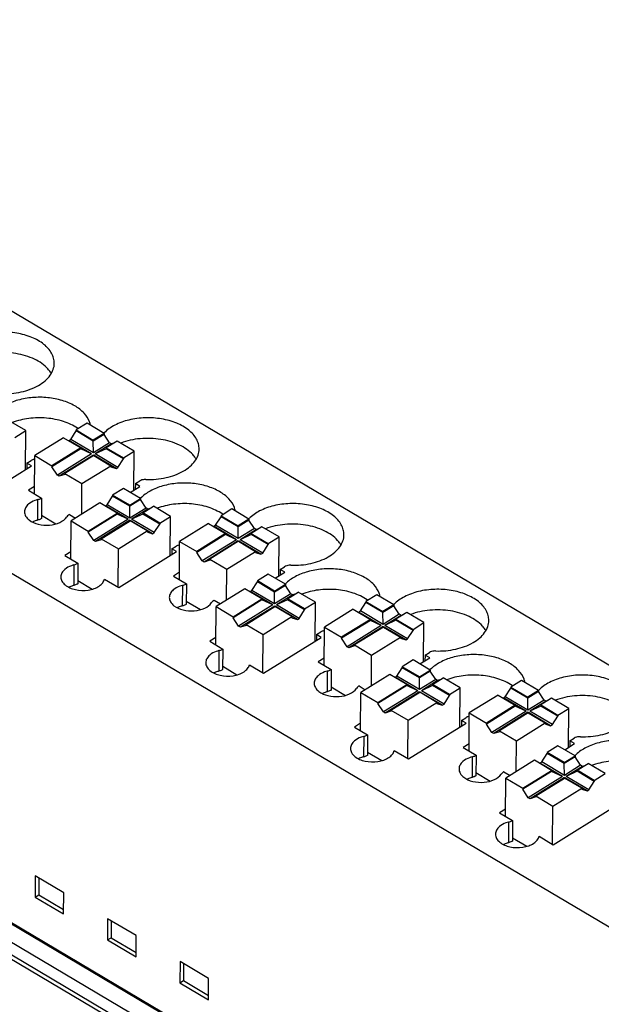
# Model space of a CAD drawing. Header units: millimetres. Extents: x 0 to 420, y 0 to 297.
# Tile 16 of 18: x 354 to 376, y 211 to 249. Entities that reach past the tile are written whole.
import ezdxf

# ---------------------------------------------------------------- set-up
doc = ezdxf.new("R2010")
doc.units = ezdxf.units.MM
doc.header["$LTSCALE"] = 23.1
doc.layers.get('0').update_dxf_attribs({"linetype": 'CONTINUOUS'})

msp = doc.modelspace()

# ---------------------------------------------------------------- linework, layer by layer
at = {"color": 7, "linetype": 'Continuous'}
for p, q in [((334.404, 249.089), (379.521, 222.371)), ((326.049, 243.901), (381.564, 211.025)), ((353.969, 233.201), (353.308, 233.592)), ((356.337, 233.487), (355.919, 233.228)), ((356.998, 233.096), (356.337, 233.487)), ((353.551, 232.941), (353.969, 233.201)), ((353.959, 231.692), (353.969, 233.201)), ((355.709, 232.86), (355.919, 233.188)), ((355.919, 233.228), (355.919, 233.188)), ((355.919, 233.228), (356.58, 232.837)), ((356.58, 232.797), (355.919, 233.188)), ((356.998, 233.096), (356.58, 232.837)), ((356.997, 233.057), (356.58, 232.797)), ((356.998, 233.096), (356.997, 233.057)), ((357.211, 232.73), (356.997, 233.057)), ((355.432, 232.925), (354.318, 232.233)), ((355.432, 232.925), (356.092, 232.534)), ((355.639, 232.816), (355.709, 232.86)), ((356.515, 232.298), (355.639, 232.816)), ((356.585, 232.341), (355.709, 232.86)), ((356.58, 232.797), (356.58, 232.837)), ((356.585, 232.341), (356.58, 232.797)), ((357.211, 232.73), (356.585, 232.341)), ((357.283, 232.688), (356.656, 232.299)), ((357.5, 232.799), (357.082, 232.539)), ((357.283, 232.688), (357.211, 232.73)), ((357.364, 232.714), (357.283, 232.688)), ((358.16, 232.408), (357.5, 232.799)), ((354.309, 230.756), (354.318, 232.233)), ((354.318, 232.233), (354.978, 231.842)), ((356.092, 232.534), (354.978, 231.842)), ((356.092, 232.494), (354.978, 231.803)), ((356.515, 232.298), (355.192, 231.476)), ((356.587, 232.255), (355.264, 231.434)), ((356.595, 232.237), (355.481, 231.545)), ((356.092, 232.494), (356.092, 232.534)), ((356.515, 232.298), (356.092, 232.494)), ((356.589, 232.236), (356.587, 232.255)), ((356.595, 232.237), (357.255, 231.846)), ((357.463, 231.737), (356.601, 232.247)), ((357.082, 232.5), (356.656, 232.299)), ((357.532, 231.78), (356.656, 232.299)), ((357.082, 232.539), (357.082, 232.5)), ((357.082, 232.539), (357.743, 232.148)), ((357.742, 232.108), (357.082, 232.5)), ((357.743, 232.148), (358.16, 232.408)), ((358.151, 230.899), (358.16, 232.408)), ((354.013, 231.944), (354.011, 231.724)), ((354.013, 231.944), (354.182, 232.049)), ((354.193, 231.837), (354.013, 231.944)), ((356.141, 231.154), (357.255, 231.846)), ((357.255, 231.846), (357.255, 231.806)), ((357.532, 231.78), (357.742, 232.108)), ((357.743, 232.148), (357.742, 232.108)), ((351.965, 230.454), (354.193, 231.837)), ((354.978, 231.842), (354.978, 231.803)), ((355.192, 231.476), (354.978, 231.803)), ((355.264, 231.434), (355.192, 231.476)), ((355.481, 231.505), (355.264, 231.434)), ((355.481, 231.545), (355.481, 231.505)), ((355.481, 231.545), (356.141, 231.154)), ((357.255, 231.806), (357.463, 231.737)), ((357.463, 231.737), (357.532, 231.78)), ((356.134, 229.965), (356.141, 231.154)), ((358.205, 231.151), (358.203, 230.931)), ((358.205, 231.151), (358.374, 231.256)), ((358.385, 231.044), (358.205, 231.151)), ((354.31, 231.038), (354.076, 230.893)), ((354.076, 230.893), (354.58, 230.595)), ((357.744, 230.965), (357.326, 230.705)), ((357.326, 230.705), (357.326, 230.666)), ((357.987, 230.314), (357.326, 230.705)), ((358.404, 230.574), (357.744, 230.965)), ((358.006, 230.809), (358.385, 231.044)), ((354.58, 230.595), (354.575, 229.8)), ((356.839, 230.403), (355.725, 229.711)), ((357.499, 230.012), (356.839, 230.403)), ((357.046, 230.294), (357.116, 230.337)), ((357.116, 230.337), (357.326, 230.666)), ((357.991, 229.819), (357.116, 230.337)), ((357.986, 230.275), (357.326, 230.666)), ((358.404, 230.534), (357.986, 230.275)), ((357.987, 230.314), (358.404, 230.574)), ((358.404, 230.574), (358.404, 230.534)), ((358.618, 230.208), (358.404, 230.534)), ((355.654, 229.959), (355.895, 229.816)), ((356.385, 229.32), (357.499, 230.012)), ((357.499, 229.972), (356.385, 229.28)), ((357.922, 229.775), (357.046, 230.294)), ((357.499, 229.972), (357.499, 230.012)), ((357.922, 229.775), (357.499, 229.972)), ((357.986, 230.275), (357.987, 230.314)), ((357.991, 229.819), (357.986, 230.275)), ((358.618, 230.208), (357.991, 229.819)), ((358.69, 230.165), (358.063, 229.776)), ((358.489, 229.977), (358.063, 229.776)), ((358.489, 230.017), (358.907, 230.276)), ((358.489, 230.017), (358.489, 229.977)), ((359.149, 229.626), (358.489, 230.017)), ((359.149, 229.586), (358.489, 229.977)), ((358.69, 230.165), (358.618, 230.208)), ((358.771, 230.192), (358.69, 230.165)), ((359.567, 229.885), (358.907, 230.276)), ((361.936, 230.172), (361.518, 229.912)), ((362.596, 229.781), (361.936, 230.172)), ((326.83, 229.869), (377.114, 200.09)), ((380.112, 198.354), (327.046, 229.781)), ((354.575, 229.926), (355.13, 229.597)), ((355.715, 228.233), (355.725, 229.711)), ((355.725, 229.711), (356.385, 229.32)), ((357.922, 229.775), (356.599, 228.954)), ((357.994, 229.733), (356.671, 228.911)), ((356.888, 229.022), (358.002, 229.714)), ((357.996, 229.713), (357.994, 229.733)), ((358.662, 229.323), (358.002, 229.714)), ((358.869, 229.214), (358.008, 229.724)), ((358.939, 229.257), (358.063, 229.776)), ((358.939, 229.257), (359.149, 229.586)), ((359.149, 229.626), (359.567, 229.885)), ((359.149, 229.626), (359.149, 229.586)), ((359.557, 228.376), (359.567, 229.885)), ((361.031, 229.61), (359.917, 228.918)), ((361.031, 229.61), (361.691, 229.219)), ((361.308, 229.544), (361.518, 229.873)), ((361.518, 229.912), (361.518, 229.873)), ((361.518, 229.912), (362.178, 229.521)), ((362.178, 229.482), (361.518, 229.873)), ((362.596, 229.781), (362.178, 229.521)), ((362.596, 229.741), (362.178, 229.482)), ((362.596, 229.781), (362.596, 229.741)), ((362.81, 229.415), (362.596, 229.741)), ((375.852, 200.117), (326.663, 229.247)), ((356.385, 229.32), (356.385, 229.28)), ((356.599, 228.954), (356.385, 229.28)), ((357.548, 228.631), (358.662, 229.323)), ((358.662, 229.323), (358.662, 229.283)), ((358.662, 229.283), (358.869, 229.214)), ((358.869, 229.214), (358.939, 229.257)), ((361.691, 229.219), (360.577, 228.527)), ((361.691, 229.179), (360.577, 228.487)), ((361.238, 229.501), (361.308, 229.544)), ((362.114, 228.982), (361.238, 229.501)), ((362.183, 229.026), (361.308, 229.544)), ((361.691, 229.179), (361.691, 229.219)), ((362.114, 228.982), (361.691, 229.179)), ((362.178, 229.482), (362.178, 229.521)), ((362.183, 229.026), (362.178, 229.482)), ((362.81, 229.415), (362.183, 229.026)), ((362.882, 229.372), (362.255, 228.983)), ((362.68, 229.184), (362.255, 228.983)), ((362.681, 229.224), (362.68, 229.184)), ((363.341, 228.793), (362.68, 229.184)), ((363.099, 229.483), (362.681, 229.224)), ((362.681, 229.224), (363.341, 228.833)), ((362.882, 229.372), (362.81, 229.415)), ((362.963, 229.399), (362.882, 229.372)), ((363.759, 229.092), (363.099, 229.483)), ((356.671, 228.911), (356.599, 228.954)), ((356.887, 228.983), (356.671, 228.911)), ((356.888, 229.022), (356.887, 228.983)), ((356.888, 229.022), (357.548, 228.631)), ((359.907, 227.44), (359.917, 228.918)), ((359.917, 228.918), (360.577, 228.527)), ((362.114, 228.982), (360.791, 228.161)), ((362.185, 228.94), (360.862, 228.118)), ((362.193, 228.921), (361.079, 228.229)), ((362.188, 228.92), (362.185, 228.94)), ((362.193, 228.921), (362.854, 228.53)), ((363.061, 228.421), (362.199, 228.931)), ((363.131, 228.464), (362.255, 228.983)), ((363.341, 228.833), (363.759, 229.092)), ((363.341, 228.833), (363.341, 228.793)), ((363.749, 227.583), (363.759, 229.092)), ((326.659, 228.611), (375.848, 199.481)), ((326.798, 228.697), (375.987, 199.567)), ((355.717, 228.516), (355.483, 228.371)), ((357.538, 227.154), (357.548, 228.631)), ((357.564, 227.138), (359.791, 228.522)), ((359.611, 228.628), (359.61, 228.409)), ((359.611, 228.628), (359.78, 228.733)), ((359.791, 228.522), (359.611, 228.628)), ((360.577, 228.527), (360.577, 228.487)), ((360.791, 228.161), (360.577, 228.487)), ((361.74, 227.838), (362.854, 228.53)), ((362.854, 228.53), (362.853, 228.49)), ((362.853, 228.49), (363.061, 228.421)), ((363.061, 228.421), (363.131, 228.464)), ((363.131, 228.464), (363.341, 228.793)), ((355.483, 228.371), (355.986, 228.073)), ((355.986, 228.073), (355.981, 227.277)), ((360.862, 228.118), (360.791, 228.161)), ((361.079, 228.19), (360.862, 228.118)), ((361.079, 228.229), (361.079, 228.19)), ((361.079, 228.229), (361.74, 227.838)), ((359.909, 227.723), (359.675, 227.578)), ((361.732, 226.649), (361.74, 227.838)), ((363.605, 227.494), (363.983, 227.729)), ((363.803, 227.835), (363.802, 227.616)), ((363.803, 227.835), (363.972, 227.94)), ((363.983, 227.729), (363.803, 227.835)), ((355.982, 227.403), (356.536, 227.075)), ((357.015, 227.463), (357.564, 227.138)), ((359.675, 227.578), (360.178, 227.28)), ((360.178, 227.28), (360.173, 226.484)), ((362.714, 227.022), (362.924, 227.35)), ((362.925, 227.39), (362.924, 227.35)), ((363.585, 226.959), (362.924, 227.35)), ((363.342, 227.649), (362.925, 227.39)), ((363.585, 226.999), (362.925, 227.39)), ((364.003, 227.258), (363.342, 227.649)), ((362.437, 227.087), (361.323, 226.395)), ((363.098, 226.696), (362.437, 227.087)), ((362.645, 226.978), (362.714, 227.022)), ((363.52, 226.46), (362.645, 226.978)), ((363.59, 226.503), (362.714, 227.022)), ((363.585, 226.999), (364.003, 227.258)), ((364.003, 227.218), (363.585, 226.959)), ((363.585, 226.959), (363.585, 226.999)), ((363.59, 226.503), (363.585, 226.959)), ((364.003, 227.258), (364.003, 227.218)), ((364.217, 226.892), (364.003, 227.218)), ((364.087, 226.701), (364.505, 226.961)), ((365.166, 226.57), (364.505, 226.961)), ((360.174, 226.61), (360.729, 226.282)), ((361.253, 226.643), (361.493, 226.501)), ((363.097, 226.656), (361.983, 225.965)), ((361.984, 226.004), (363.098, 226.696)), ((363.097, 226.656), (363.098, 226.696)), ((363.52, 226.46), (363.097, 226.656)), ((364.217, 226.892), (363.59, 226.503)), ((364.288, 226.85), (363.662, 226.46)), ((364.087, 226.661), (363.662, 226.46)), ((364.087, 226.701), (364.087, 226.661)), ((364.748, 226.31), (364.087, 226.701)), ((364.748, 226.27), (364.087, 226.661)), ((364.288, 226.85), (364.217, 226.892)), ((364.369, 226.876), (364.288, 226.85)), ((364.748, 226.31), (365.166, 226.57)), ((365.156, 225.061), (365.166, 226.57)), ((366.906, 226.229), (367.116, 226.557)), ((367.117, 226.597), (367.116, 226.557)), ((367.777, 226.166), (367.116, 226.557)), ((367.534, 226.856), (367.117, 226.597)), ((367.117, 226.597), (367.777, 226.206)), ((368.195, 226.465), (367.534, 226.856)), ((361.314, 224.918), (361.323, 226.395)), ((361.323, 226.395), (361.984, 226.004)), ((363.52, 226.46), (362.197, 225.638)), ((363.592, 226.417), (362.269, 225.596)), ((362.486, 225.707), (363.6, 226.399)), ((363.595, 226.398), (363.592, 226.417)), ((364.26, 226.008), (363.6, 226.399)), ((364.468, 225.899), (363.606, 226.409)), ((364.537, 225.942), (363.662, 226.46)), ((364.537, 225.942), (364.748, 226.27)), ((364.748, 226.31), (364.748, 226.27)), ((366.629, 226.294), (365.515, 225.602)), ((366.629, 226.294), (367.289, 225.903)), ((366.836, 226.185), (366.906, 226.229)), ((367.712, 225.667), (366.836, 226.185)), ((367.782, 225.71), (366.906, 226.229)), ((368.195, 226.465), (367.777, 226.206)), ((368.194, 226.425), (367.777, 226.166)), ((367.777, 226.166), (367.777, 226.206)), ((367.782, 225.71), (367.777, 226.166)), ((368.195, 226.465), (368.194, 226.425)), ((368.408, 226.099), (368.194, 226.425)), ((368.697, 226.168), (368.279, 225.908)), ((369.357, 225.777), (368.697, 226.168)), ((361.984, 226.004), (361.983, 225.965)), ((362.197, 225.638), (361.983, 225.965)), ((363.146, 225.316), (364.26, 226.008)), ((364.26, 226.008), (364.26, 225.968)), ((364.26, 225.968), (364.468, 225.899)), ((364.468, 225.899), (364.537, 225.942)), ((367.289, 225.903), (366.175, 225.211)), ((367.289, 225.863), (366.175, 225.172)), ((367.289, 225.863), (367.289, 225.903)), ((367.712, 225.667), (367.289, 225.863)), ((368.408, 226.099), (367.782, 225.71)), ((368.48, 226.057), (367.854, 225.668)), ((368.279, 225.869), (367.854, 225.668)), ((368.279, 225.908), (368.279, 225.869)), ((368.279, 225.908), (368.94, 225.517)), ((368.939, 225.477), (368.279, 225.869)), ((368.48, 226.057), (368.408, 226.099)), ((368.561, 226.083), (368.48, 226.057)), ((368.94, 225.517), (369.357, 225.777)), ((369.348, 224.268), (369.357, 225.777)), ((362.269, 225.596), (362.197, 225.638)), ((362.486, 225.667), (362.269, 225.596)), ((362.486, 225.707), (362.486, 225.667)), ((362.486, 225.707), (363.146, 225.316)), ((365.21, 225.313), (365.379, 225.418)), ((365.506, 224.125), (365.515, 225.602)), ((365.515, 225.602), (366.175, 225.211)), ((367.712, 225.667), (366.389, 224.845)), ((367.784, 225.624), (366.461, 224.803)), ((367.792, 225.606), (366.678, 224.914)), ((367.786, 225.605), (367.784, 225.624)), ((367.792, 225.606), (368.452, 225.215)), ((368.66, 225.106), (367.798, 225.616)), ((368.729, 225.149), (367.854, 225.668)), ((368.729, 225.149), (368.939, 225.477)), ((368.94, 225.517), (368.939, 225.477)), ((361.316, 225.2), (361.082, 225.055)), ((361.082, 225.055), (361.585, 224.757)), ((363.137, 223.838), (363.146, 225.316)), ((363.162, 223.823), (365.39, 225.206)), ((365.21, 225.313), (365.208, 225.093)), ((365.39, 225.206), (365.21, 225.313)), ((366.175, 225.211), (366.175, 225.172)), ((366.389, 224.845), (366.175, 225.172)), ((367.338, 224.523), (368.452, 225.215)), ((368.452, 225.215), (368.452, 225.175)), ((368.452, 225.175), (368.66, 225.106)), ((368.66, 225.106), (368.729, 225.149)), ((361.585, 224.757), (361.58, 223.962)), ((366.461, 224.803), (366.389, 224.845)), ((366.678, 224.874), (366.461, 224.803)), ((366.678, 224.914), (366.678, 224.874)), ((366.678, 224.914), (367.338, 224.523)), ((369.402, 224.52), (369.571, 224.625)), ((365.507, 224.407), (365.274, 224.262)), ((365.274, 224.262), (365.777, 223.964)), ((367.331, 223.334), (367.338, 224.523)), ((368.941, 224.334), (368.523, 224.074)), ((369.601, 223.943), (368.941, 224.334)), ((369.204, 224.178), (369.582, 224.413)), ((369.402, 224.52), (369.4, 224.3)), ((369.582, 224.413), (369.402, 224.52)), ((361.581, 224.088), (362.134, 223.76)), ((362.614, 224.148), (363.162, 223.823)), ((365.777, 223.964), (365.772, 223.169)), ((368.313, 223.706), (368.523, 224.035)), ((368.523, 224.074), (368.523, 224.035)), ((369.184, 223.683), (368.523, 224.074)), ((369.183, 223.644), (368.523, 224.035)), ((369.601, 223.903), (369.183, 223.644)), ((369.184, 223.683), (369.601, 223.943)), ((369.601, 223.943), (369.601, 223.903)), ((369.815, 223.577), (369.601, 223.903)), ((368.036, 223.772), (366.922, 223.08)), ((368.696, 223.381), (368.036, 223.772)), ((368.243, 223.663), (368.313, 223.706)), ((369.119, 223.144), (368.243, 223.663)), ((369.189, 223.187), (368.313, 223.706)), ((369.183, 223.644), (369.184, 223.683)), ((369.189, 223.187), (369.183, 223.644)), ((369.815, 223.577), (369.189, 223.187)), ((369.887, 223.534), (369.26, 223.145)), ((369.686, 223.386), (370.104, 223.645)), ((369.887, 223.534), (369.815, 223.577)), ((369.968, 223.561), (369.887, 223.534)), ((370.764, 223.254), (370.104, 223.645)), ((373.133, 223.541), (372.715, 223.281)), ((373.793, 223.15), (373.133, 223.541)), ((365.773, 223.295), (366.328, 222.966)), ((366.851, 223.328), (367.092, 223.185)), ((367.582, 222.689), (368.696, 223.381)), ((368.696, 223.341), (367.582, 222.649)), ((369.119, 223.144), (367.796, 222.323)), ((369.191, 223.102), (367.868, 222.28)), ((368.696, 223.341), (368.696, 223.381)), ((369.119, 223.144), (368.696, 223.341)), ((369.193, 223.082), (369.191, 223.102)), ((370.066, 222.583), (369.205, 223.093)), ((369.686, 223.346), (369.26, 223.145)), ((370.136, 222.626), (369.26, 223.145)), ((369.686, 223.386), (369.686, 223.346)), ((370.346, 222.995), (369.686, 223.386)), ((370.346, 222.955), (369.686, 223.346)), ((370.346, 222.995), (370.764, 223.254)), ((370.754, 221.745), (370.764, 223.254)), ((372.505, 222.913), (372.715, 223.242)), ((372.715, 223.281), (372.715, 223.242)), ((372.715, 223.281), (373.375, 222.89)), ((373.375, 222.851), (372.715, 223.242)), ((373.793, 223.15), (373.375, 222.89)), ((373.793, 223.11), (373.375, 222.851)), ((373.793, 223.15), (373.793, 223.11)), ((374.007, 222.784), (373.793, 223.11)), ((366.912, 221.602), (366.922, 223.08)), ((366.922, 223.08), (367.582, 222.689)), ((368.085, 222.391), (369.199, 223.083)), ((369.859, 222.692), (369.199, 223.083)), ((370.136, 222.626), (370.346, 222.955)), ((370.346, 222.995), (370.346, 222.955)), ((372.228, 222.979), (371.114, 222.287)), ((372.228, 222.979), (372.888, 222.588)), ((372.435, 222.87), (372.505, 222.913)), ((373.311, 222.351), (372.435, 222.87)), ((373.38, 222.395), (372.505, 222.913)), ((373.375, 222.851), (373.375, 222.89)), ((373.38, 222.395), (373.375, 222.851)), ((374.007, 222.784), (373.38, 222.395)), ((374.079, 222.741), (373.452, 222.352)), ((374.296, 222.852), (373.878, 222.593)), ((374.079, 222.741), (374.007, 222.784)), ((374.16, 222.768), (374.079, 222.741)), ((374.956, 222.461), (374.296, 222.852)), ((367.582, 222.689), (367.582, 222.649)), ((367.796, 222.323), (367.582, 222.649)), ((368.084, 222.351), (367.868, 222.28)), ((368.085, 222.391), (368.084, 222.351)), ((368.085, 222.391), (368.745, 222)), ((368.745, 222), (369.859, 222.692)), ((369.859, 222.692), (369.859, 222.652)), ((369.859, 222.652), (370.066, 222.583)), ((370.066, 222.583), (370.136, 222.626)), ((372.888, 222.588), (371.774, 221.896)), ((372.888, 222.548), (371.774, 221.856)), ((373.311, 222.351), (371.988, 221.53)), ((372.888, 222.548), (372.888, 222.588)), ((373.311, 222.351), (372.888, 222.548)), ((373.878, 222.553), (373.452, 222.352)), ((374.328, 221.833), (373.452, 222.352)), ((373.878, 222.593), (373.878, 222.553)), ((373.878, 222.593), (374.538, 222.202)), ((374.538, 222.162), (373.878, 222.553)), ((374.538, 222.202), (374.956, 222.461)), ((374.946, 220.952), (374.956, 222.461)), ((367.868, 222.28), (367.796, 222.323)), ((368.736, 220.523), (368.745, 222)), ((370.808, 221.997), (370.807, 221.778)), ((370.808, 221.997), (370.977, 222.102)), ((370.988, 221.891), (370.808, 221.997)), ((371.104, 220.809), (371.114, 222.287)), ((371.114, 222.287), (371.774, 221.896)), ((373.382, 222.309), (372.06, 221.487)), ((373.39, 222.29), (372.276, 221.598)), ((373.385, 222.289), (373.382, 222.309)), ((373.39, 222.29), (374.051, 221.899)), ((374.258, 221.79), (373.397, 222.3)), ((374.328, 221.833), (374.538, 222.162)), ((374.538, 222.202), (374.538, 222.162)), ((366.914, 221.885), (366.68, 221.74)), ((366.68, 221.74), (367.184, 221.442)), ((368.761, 220.507), (370.988, 221.891)), ((371.774, 221.896), (371.774, 221.856)), ((371.988, 221.53), (371.774, 221.856)), ((372.276, 221.598), (372.276, 221.559)), ((372.276, 221.598), (372.937, 221.207)), ((372.937, 221.207), (374.051, 221.899)), ((374.051, 221.899), (374.051, 221.859)), ((374.051, 221.859), (374.258, 221.79)), ((374.258, 221.79), (374.328, 221.833)), ((367.184, 221.442), (367.178, 220.646)), ((372.06, 221.487), (371.988, 221.53)), ((372.276, 221.559), (372.06, 221.487)), ((372.929, 220.018), (372.937, 221.207)), ((375, 221.204), (374.999, 220.985)), ((375, 221.204), (375.169, 221.309)), ((375.18, 221.098), (375, 221.204)), ((368.212, 220.832), (368.761, 220.507)), ((371.106, 221.092), (370.872, 220.947)), ((370.872, 220.947), (371.375, 220.649)), ((374.54, 221.018), (374.122, 220.759)), ((375.2, 220.627), (374.54, 221.018)), ((374.802, 220.863), (375.18, 221.098)), ((367.179, 220.772), (367.733, 220.444)), ((371.375, 220.649), (371.37, 219.853)), ((373.634, 220.456), (372.52, 219.764)), ((374.295, 220.065), (373.634, 220.456)), ((373.911, 220.391), (374.122, 220.719)), ((374.122, 220.759), (374.122, 220.719)), ((374.782, 220.368), (374.122, 220.759)), ((374.782, 220.328), (374.122, 220.719)), ((374.782, 220.368), (375.2, 220.627)), ((375.2, 220.587), (374.782, 220.328)), ((375.2, 220.627), (375.2, 220.587)), ((375.414, 220.261), (375.2, 220.587)), ((373.181, 219.373), (374.295, 220.065)), ((373.842, 220.347), (373.911, 220.391)), ((374.717, 219.829), (373.842, 220.347)), ((374.787, 219.872), (373.911, 220.391)), ((374.294, 220.025), (374.295, 220.065)), ((374.782, 220.328), (374.782, 220.368)), ((374.787, 219.872), (374.782, 220.328)), ((375.414, 220.261), (374.787, 219.872)), ((375.485, 220.219), (374.859, 219.829)), ((375.285, 220.07), (375.284, 220.03)), ((375.285, 220.07), (375.702, 220.33)), ((375.945, 219.679), (375.285, 220.07)), ((375.485, 220.219), (375.414, 220.261)), ((375.566, 220.245), (375.485, 220.219)), ((376.363, 219.939), (375.702, 220.33)), ((371.371, 219.979), (371.926, 219.651)), ((372.45, 220.012), (372.69, 219.87)), ((372.511, 218.287), (372.52, 219.764)), ((372.52, 219.764), (373.181, 219.373)), ((374.294, 220.025), (373.18, 219.334)), ((374.717, 219.829), (373.395, 219.007)), ((374.789, 219.786), (373.466, 218.965)), ((373.683, 219.076), (374.797, 219.768)), ((374.717, 219.829), (374.294, 220.025)), ((374.792, 219.767), (374.789, 219.786)), ((375.458, 219.376), (374.797, 219.768)), ((375.665, 219.268), (374.803, 219.778)), ((375.284, 220.03), (374.859, 219.829)), ((375.734, 219.311), (374.859, 219.829)), ((375.945, 219.639), (375.284, 220.03)), ((375.945, 219.679), (376.363, 219.939)), ((375.945, 219.679), (375.945, 219.639)), ((373.181, 219.373), (373.18, 219.334)), ((373.395, 219.007), (373.18, 219.334)), ((374.343, 218.685), (375.458, 219.376)), ((375.458, 219.376), (375.457, 219.337)), ((375.457, 219.337), (375.665, 219.268)), ((375.665, 219.268), (375.734, 219.311)), ((375.734, 219.311), (375.945, 219.639)), ((373.466, 218.965), (373.395, 219.007)), ((373.683, 219.036), (373.466, 218.965)), ((373.683, 219.076), (373.683, 219.036)), ((373.683, 219.076), (374.343, 218.685)), ((372.513, 218.569), (372.279, 218.424)), ((374.334, 217.207), (374.343, 218.685)), ((374.36, 217.192), (376.587, 218.575)), ((372.279, 218.424), (372.782, 218.126)), ((372.782, 218.126), (372.777, 217.331)), ((372.778, 217.457), (373.331, 217.129)), ((373.811, 217.517), (374.36, 217.192)), ((354.335, 215.989), (354.33, 215.166)), ((355.437, 215.336), (354.335, 215.989)), ((354.473, 215.907), (354.469, 215.252)), ((354.33, 215.166), (354.469, 215.252)), ((354.33, 215.166), (355.431, 214.513)), ((354.469, 215.252), (355.432, 214.682)), ((355.431, 214.513), (355.437, 215.336)), ((357.134, 214.331), (357.129, 213.508)), ((358.236, 213.678), (357.134, 214.331)), ((357.272, 214.249), (357.268, 213.594)), ((357.129, 213.508), (357.268, 213.594)), ((357.268, 213.594), (358.232, 213.024)), ((358.231, 212.855), (358.236, 213.678)), ((357.129, 213.508), (358.231, 212.855)), ((359.933, 212.673), (359.928, 211.85)), ((361.035, 212.021), (359.933, 212.673)), ((360.072, 212.591), (360.067, 211.937)), ((359.928, 211.85), (360.067, 211.937)), ((359.928, 211.85), (361.03, 211.198)), ((360.067, 211.937), (361.031, 211.366)), ((361.03, 211.198), (361.035, 212.021))]:
    msp.add_line(p, q, dxfattribs=at)
at = {"color": 9, "linetype": 'Continuous'}
for p, q in [((354.428, 230.533), (354.423, 229.738)), ((355.834, 228.011), (355.829, 227.215)), ((360.026, 227.218), (360.021, 226.422)), ((361.433, 224.695), (361.428, 223.9)), ((365.625, 223.902), (365.62, 223.107)), ((367.032, 221.38), (367.026, 220.584)), ((371.223, 220.587), (371.218, 219.791)), ((372.63, 218.064), (372.625, 217.269))]:
    msp.add_line(p, q, dxfattribs=at)
at = {"color": 7, "linetype": 'Continuous'}
for centre, radius, start, end in [((355.705, 233.28), 0.775, 10.1221, 19.7774), ((355.015, 231.886), 1.7, 55.2113, 55.8685), ((360.613, 228.57), 1.7, 55.2113, 55.8685), ((361.303, 229.965), 0.775, 10.1221, 19.7774), ((366.902, 226.649), 0.775, 10.1221, 19.7774), ((366.212, 225.255), 1.7, 55.2113, 55.8685), ((372.5, 223.334), 0.775, 10.1221, 19.7774), ((371.81, 221.939), 1.7, 55.2113, 55.8685)]:
    msp.add_arc(centre, radius, start, end, dxfattribs=at)
for points, knots in [([(355.072, 235.807), (355.072, 235.872), (355.055, 236.006), (354.944, 236.273), (354.664, 236.575), (354.192, 236.834), (353.614, 236.991), (352.986, 237.032), (352.37, 236.952), (351.826, 236.759), (351.522, 236.549), (351.404, 236.428)], [0, 0, 0, 0, 0.044993, 0.091944, 0.196771, 0.320192, 0.459098, 0.605718, 0.750394, 0.883922, 1, 1, 1, 1]), ([(354.828, 235.587), (354.686, 235.746), (354.289, 236.01), (353.58, 236.211), (352.8, 236.237), (352.282, 236.127), (352.042, 236.035)], [0, 0, 0, 0, 0.215731, 0.469584, 0.740291, 1, 1, 1, 1]), ([(353.015, 234.627), (353.276, 234.619), (353.777, 234.662), (354.355, 234.866), (354.718, 235.116), (354.916, 235.325), (355.041, 235.558), (355.072, 235.726), (355.072, 235.807)], [0, 0, 0, 0, 0.301323, 0.576272, 0.697753, 0.807296, 0.906648, 1, 1, 1, 1]), ([(354.952, 235.419), (354.943, 235.433), (354.906, 235.492), (354.863, 235.548), (354.828, 235.587)], [0, 0, 0, 0, 0.243049, 1, 1, 1, 1]), ([(356.434, 233.543), (356.389, 233.666), (356.227, 233.911), (355.853, 234.188), (355.369, 234.386), (354.815, 234.492), (354.235, 234.497), (353.678, 234.4), (353.19, 234.211), (352.918, 234.016), (352.811, 233.906)], [0, 0, 0, 0, 0.096232, 0.208354, 0.336461, 0.475892, 0.619431, 0.759046, 0.887483, 1, 1, 1, 1]), ([(355.969, 233.294), (355.803, 233.406), (355.412, 233.584), (354.768, 233.707), (354.093, 233.694), (353.653, 233.591), (353.449, 233.513)], [0, 0, 0, 0, 0.230135, 0.485846, 0.749154, 1, 1, 1, 1]), ([(360.671, 232.491), (360.671, 232.556), (360.653, 232.691), (360.543, 232.957), (360.263, 233.259), (359.79, 233.518), (359.213, 233.676), (358.585, 233.716), (357.969, 233.636), (357.425, 233.444), (357.12, 233.234), (357.003, 233.113)], [0, 0, 0, 0, 0.044993, 0.091944, 0.196771, 0.320192, 0.459098, 0.605718, 0.750394, 0.883922, 1, 1, 1, 1]), ([(360.426, 232.272), (360.285, 232.43), (359.887, 232.695), (359.179, 232.896), (358.399, 232.921), (357.88, 232.811), (357.641, 232.72)], [0, 0, 0, 0, 0.215731, 0.469584, 0.740291, 1, 1, 1, 1]), ([(358.614, 231.312), (358.874, 231.304), (359.376, 231.347), (359.954, 231.551), (360.316, 231.8), (360.514, 232.01), (360.64, 232.243), (360.67, 232.41), (360.671, 232.491)], [0, 0, 0, 0, 0.301323, 0.576272, 0.697753, 0.807296, 0.906648, 1, 1, 1, 1]), ([(360.55, 232.103), (360.542, 232.118), (360.505, 232.177), (360.462, 232.232), (360.426, 232.272)], [0, 0, 0, 0, 0.243049, 1, 1, 1, 1]), ([(354.25, 232.081), (354.244, 232.078), (354.22, 232.07), (354.198, 232.059), (354.182, 232.049)], [0, 0, 0, 0, 0.260893, 1, 1, 1, 1]), ([(358.614, 231.312), (358.592, 231.312), (358.509, 231.31), (358.425, 231.288), (358.374, 231.256)], [0, 0, 0, 0, 0.266503, 1, 1, 1, 1]), ([(362.032, 230.227), (361.988, 230.351), (361.825, 230.595), (361.451, 230.872), (360.968, 231.071), (360.413, 231.177), (359.833, 231.181), (359.276, 231.085), (358.789, 230.895), (358.516, 230.7), (358.41, 230.59)], [0, 0, 0, 0, 0.096232, 0.208354, 0.336461, 0.475892, 0.619431, 0.759046, 0.887483, 1, 1, 1, 1]), ([(354.071, 230.356), (354.026, 230.317), (353.951, 230.231), (353.92, 230.118), (353.92, 230.066)], [0, 0, 0, 0, 0.530489, 1, 1, 1, 1]), ([(354.428, 230.533), (354.393, 230.524), (354.266, 230.484), (354.144, 230.42), (354.071, 230.356)], [0, 0, 0, 0, 0.270802, 1, 1, 1, 1]), ([(354.428, 230.533), (354.442, 230.537), (354.494, 230.552), (354.545, 230.574), (354.58, 230.595)], [0, 0, 0, 0, 0.262831, 1, 1, 1, 1]), ([(361.567, 229.978), (361.402, 230.09), (361.011, 230.268), (360.366, 230.391), (359.692, 230.379), (359.252, 230.275), (359.048, 230.197)], [0, 0, 0, 0, 0.230135, 0.485846, 0.749154, 1, 1, 1, 1]), ([(366.269, 229.176), (366.269, 229.241), (366.252, 229.375), (366.141, 229.642), (365.862, 229.944), (365.389, 230.203), (364.811, 230.36), (364.184, 230.401), (363.567, 230.321), (363.023, 230.128), (362.719, 229.918), (362.601, 229.797)], [0, 0, 0, 0, 0.044993, 0.091944, 0.196771, 0.320192, 0.459098, 0.605718, 0.750394, 0.883922, 1, 1, 1, 1]), ([(353.92, 230.066), (353.92, 230.008), (353.957, 229.881), (354.047, 229.788), (354.1, 229.747)], [0, 0, 0, 0, 0.464147, 1, 1, 1, 1]), ([(355.654, 229.959), (355.644, 229.952), (355.606, 229.926), (355.574, 229.893), (355.555, 229.865)], [0, 0, 0, 0, 0.268693, 1, 1, 1, 1]), ([(354.1, 229.747), (354.202, 229.667), (354.464, 229.559), (354.882, 229.53), (355.275, 229.618), (355.493, 229.771), (355.555, 229.865)], [0, 0, 0, 0, 0.244644, 0.521582, 0.785636, 1, 1, 1, 1]), ([(354.423, 229.738), (354.406, 229.734), (354.343, 229.716), (354.282, 229.692), (354.238, 229.671)], [0, 0, 0, 0, 0.257035, 1, 1, 1, 1]), ([(354.575, 229.8), (354.564, 229.793), (354.515, 229.767), (354.463, 229.748), (354.423, 229.738)], [0, 0, 0, 0, 0.236326, 1, 1, 1, 1]), ([(366.025, 228.956), (365.883, 229.115), (365.486, 229.379), (364.777, 229.58), (363.997, 229.606), (363.479, 229.495), (363.24, 229.404)], [0, 0, 0, 0, 0.215731, 0.469584, 0.740291, 1, 1, 1, 1]), ([(364.213, 227.996), (364.473, 227.988), (364.974, 228.031), (365.552, 228.235), (365.915, 228.485), (366.113, 228.694), (366.239, 228.927), (366.269, 229.095), (366.269, 229.176)], [0, 0, 0, 0, 0.301323, 0.576272, 0.697753, 0.807296, 0.906648, 1, 1, 1, 1]), ([(366.149, 228.788), (366.14, 228.802), (366.103, 228.861), (366.06, 228.917), (366.025, 228.956)], [0, 0, 0, 0, 0.243049, 1, 1, 1, 1]), ([(359.849, 228.765), (359.843, 228.763), (359.819, 228.754), (359.796, 228.743), (359.78, 228.733)], [0, 0, 0, 0, 0.260893, 1, 1, 1, 1]), ([(355.834, 228.011), (355.848, 228.014), (355.901, 228.03), (355.952, 228.051), (355.986, 228.073)], [0, 0, 0, 0, 0.262832, 1, 1, 1, 1]), ([(355.482, 227.837), (355.436, 227.798), (355.359, 227.711), (355.327, 227.597), (355.327, 227.544)], [0, 0, 0, 0, 0.531174, 1, 1, 1, 1]), ([(355.834, 228.011), (355.8, 228.002), (355.675, 227.962), (355.555, 227.9), (355.482, 227.837)], [0, 0, 0, 0, 0.270401, 1, 1, 1, 1]), ([(364.213, 227.996), (364.19, 227.997), (364.108, 227.994), (364.024, 227.972), (363.972, 227.94)], [0, 0, 0, 0, 0.266503, 1, 1, 1, 1]), ([(367.631, 226.912), (367.587, 227.035), (367.424, 227.28), (367.05, 227.557), (366.566, 227.755), (366.012, 227.861), (365.432, 227.866), (364.875, 227.769), (364.387, 227.58), (364.115, 227.385), (364.008, 227.275)], [0, 0, 0, 0, 0.096232, 0.208354, 0.336461, 0.475892, 0.619431, 0.759046, 0.887483, 1, 1, 1, 1]), ([(355.327, 227.544), (355.327, 227.488), (355.36, 227.367), (355.443, 227.277), (355.492, 227.236)], [0, 0, 0, 0, 0.466468, 1, 1, 1, 1]), ([(355.492, 227.236), (355.604, 227.143), (355.904, 227.023), (356.3, 227.012), (356.609, 227.086), (356.803, 227.179), (356.948, 227.304), (357.003, 227.411), (357.015, 227.463)], [0, 0, 0, 0, 0.251779, 0.537303, 0.67465, 0.798911, 0.90675, 1, 1, 1, 1]), ([(355.981, 227.277), (355.97, 227.271), (355.922, 227.244), (355.87, 227.226), (355.829, 227.215)], [0, 0, 0, 0, 0.236326, 1, 1, 1, 1]), ([(360.026, 227.218), (360.04, 227.221), (360.093, 227.237), (360.144, 227.258), (360.178, 227.28)], [0, 0, 0, 0, 0.262831, 1, 1, 1, 1]), ([(355.829, 227.215), (355.813, 227.211), (355.748, 227.192), (355.685, 227.168), (355.64, 227.146)], [0, 0, 0, 0, 0.25735, 1, 1, 1, 1]), ([(359.669, 227.041), (359.625, 227.002), (359.55, 226.915), (359.519, 226.803), (359.519, 226.751)], [0, 0, 0, 0, 0.530489, 1, 1, 1, 1]), ([(360.026, 227.218), (359.991, 227.208), (359.864, 227.169), (359.743, 227.105), (359.669, 227.041)], [0, 0, 0, 0, 0.270802, 1, 1, 1, 1]), ([(367.166, 226.663), (367, 226.775), (366.609, 226.953), (365.965, 227.076), (365.29, 227.063), (364.85, 226.959), (364.646, 226.882)], [0, 0, 0, 0, 0.230135, 0.485846, 0.749154, 1, 1, 1, 1]), ([(371.868, 225.86), (371.868, 225.925), (371.85, 226.06), (371.74, 226.326), (371.46, 226.628), (370.987, 226.887), (370.41, 227.045), (369.782, 227.085), (369.166, 227.005), (368.622, 226.813), (368.317, 226.603), (368.2, 226.482)], [0, 0, 0, 0, 0.044993, 0.091944, 0.196771, 0.320192, 0.459098, 0.605718, 0.750394, 0.883922, 1, 1, 1, 1]), ([(359.519, 226.751), (359.518, 226.692), (359.556, 226.565), (359.646, 226.472), (359.699, 226.431)], [0, 0, 0, 0, 0.464147, 1, 1, 1, 1]), ([(359.699, 226.431), (359.8, 226.352), (360.062, 226.243), (360.48, 226.214), (360.873, 226.303), (361.091, 226.456), (361.154, 226.55)], [0, 0, 0, 0, 0.244644, 0.521582, 0.785636, 1, 1, 1, 1]), ([(361.253, 226.643), (361.242, 226.637), (361.205, 226.611), (361.172, 226.578), (361.154, 226.55)], [0, 0, 0, 0, 0.268693, 1, 1, 1, 1]), ([(360.021, 226.422), (360.005, 226.418), (359.942, 226.4), (359.88, 226.377), (359.836, 226.356)], [0, 0, 0, 0, 0.257035, 1, 1, 1, 1]), ([(360.173, 226.484), (360.162, 226.478), (360.114, 226.451), (360.062, 226.433), (360.021, 226.422)], [0, 0, 0, 0, 0.236326, 1, 1, 1, 1]), ([(371.623, 225.641), (371.482, 225.799), (371.084, 226.063), (370.376, 226.265), (369.596, 226.29), (369.077, 226.18), (368.838, 226.089)], [0, 0, 0, 0, 0.215731, 0.469584, 0.740291, 1, 1, 1, 1]), ([(369.811, 224.681), (370.071, 224.673), (370.573, 224.716), (371.151, 224.92), (371.514, 225.169), (371.711, 225.379), (371.837, 225.612), (371.867, 225.779), (371.868, 225.86)], [0, 0, 0, 0, 0.301323, 0.576272, 0.697753, 0.807296, 0.906648, 1, 1, 1, 1]), ([(365.447, 225.45), (365.441, 225.447), (365.417, 225.439), (365.395, 225.428), (365.379, 225.418)], [0, 0, 0, 0, 0.260893, 1, 1, 1, 1]), ([(371.748, 225.472), (371.739, 225.487), (371.702, 225.546), (371.659, 225.601), (371.623, 225.641)], [0, 0, 0, 0, 0.243049, 1, 1, 1, 1]), ([(361.433, 224.695), (361.399, 224.686), (361.273, 224.647), (361.153, 224.584), (361.08, 224.522)], [0, 0, 0, 0, 0.270401, 1, 1, 1, 1]), ([(361.433, 224.695), (361.447, 224.699), (361.5, 224.714), (361.551, 224.736), (361.585, 224.757)], [0, 0, 0, 0, 0.262832, 1, 1, 1, 1]), ([(369.811, 224.681), (369.789, 224.681), (369.706, 224.679), (369.622, 224.657), (369.571, 224.625)], [0, 0, 0, 0, 0.266503, 1, 1, 1, 1]), ([(361.08, 224.522), (361.035, 224.483), (360.958, 224.395), (360.926, 224.281), (360.925, 224.228)], [0, 0, 0, 0, 0.531174, 1, 1, 1, 1]), ([(373.229, 223.596), (373.185, 223.72), (373.022, 223.964), (372.648, 224.241), (372.165, 224.44), (371.61, 224.545), (371.03, 224.55), (370.473, 224.454), (369.986, 224.264), (369.713, 224.069), (369.607, 223.959)], [0, 0, 0, 0, 0.096232, 0.208354, 0.336461, 0.475892, 0.619431, 0.759046, 0.887483, 1, 1, 1, 1]), ([(360.925, 224.228), (360.925, 224.172), (360.959, 224.052), (361.041, 223.961), (361.09, 223.921)], [0, 0, 0, 0, 0.466468, 1, 1, 1, 1]), ([(361.09, 223.921), (361.202, 223.828), (361.503, 223.708), (361.899, 223.696), (362.208, 223.771), (362.402, 223.864), (362.546, 223.989), (362.602, 224.095), (362.614, 224.148)], [0, 0, 0, 0, 0.251779, 0.537303, 0.67465, 0.798911, 0.90675, 1, 1, 1, 1]), ([(361.428, 223.9), (361.411, 223.895), (361.346, 223.877), (361.283, 223.853), (361.238, 223.831)], [0, 0, 0, 0, 0.25735, 1, 1, 1, 1]), ([(361.58, 223.962), (361.569, 223.955), (361.521, 223.929), (361.468, 223.91), (361.428, 223.9)], [0, 0, 0, 0, 0.236326, 1, 1, 1, 1]), ([(365.625, 223.902), (365.59, 223.893), (365.463, 223.853), (365.341, 223.789), (365.268, 223.725)], [0, 0, 0, 0, 0.270802, 1, 1, 1, 1]), ([(365.625, 223.902), (365.639, 223.906), (365.691, 223.921), (365.742, 223.943), (365.777, 223.964)], [0, 0, 0, 0, 0.262831, 1, 1, 1, 1]), ([(365.268, 223.725), (365.223, 223.686), (365.149, 223.6), (365.118, 223.487), (365.117, 223.435)], [0, 0, 0, 0, 0.530489, 1, 1, 1, 1]), ([(372.765, 223.347), (372.599, 223.459), (372.208, 223.637), (371.563, 223.76), (370.889, 223.748), (370.449, 223.644), (370.245, 223.566)], [0, 0, 0, 0, 0.230135, 0.485846, 0.749154, 1, 1, 1, 1]), ([(377.466, 222.545), (377.467, 222.61), (377.449, 222.744), (377.338, 223.011), (377.059, 223.313), (376.586, 223.572), (376.008, 223.729), (375.381, 223.769), (374.764, 223.69), (374.22, 223.497), (373.916, 223.287), (373.798, 223.166)], [0, 0, 0, 0, 0.044993, 0.091944, 0.196771, 0.320192, 0.459098, 0.605718, 0.750394, 0.883922, 1, 1, 1, 1]), ([(365.117, 223.435), (365.117, 223.377), (365.154, 223.25), (365.244, 223.157), (365.297, 223.116)], [0, 0, 0, 0, 0.464147, 1, 1, 1, 1]), ([(365.297, 223.116), (365.399, 223.036), (365.661, 222.928), (366.079, 222.899), (366.472, 222.987), (366.69, 223.14), (366.752, 223.234)], [0, 0, 0, 0, 0.244644, 0.521582, 0.785636, 1, 1, 1, 1]), ([(365.62, 223.107), (365.603, 223.103), (365.54, 223.085), (365.479, 223.061), (365.435, 223.04)], [0, 0, 0, 0, 0.257035, 1, 1, 1, 1]), ([(365.772, 223.169), (365.761, 223.162), (365.713, 223.136), (365.66, 223.117), (365.62, 223.107)], [0, 0, 0, 0, 0.236326, 1, 1, 1, 1]), ([(366.851, 223.328), (366.841, 223.321), (366.804, 223.295), (366.771, 223.262), (366.752, 223.234)], [0, 0, 0, 0, 0.268693, 1, 1, 1, 1]), ([(377.222, 222.325), (377.08, 222.484), (376.683, 222.748), (375.974, 222.949), (375.194, 222.975), (374.676, 222.864), (374.437, 222.773)], [0, 0, 0, 0, 0.215731, 0.469584, 0.740291, 1, 1, 1, 1]), ([(375.41, 221.365), (375.67, 221.357), (376.171, 221.4), (376.75, 221.604), (377.112, 221.854), (377.31, 222.063), (377.436, 222.296), (377.466, 222.464), (377.466, 222.545)], [0, 0, 0, 0, 0.301323, 0.576272, 0.697753, 0.807296, 0.906648, 1, 1, 1, 1]), ([(371.046, 222.134), (371.04, 222.132), (371.016, 222.123), (370.993, 222.112), (370.977, 222.102)], [0, 0, 0, 0, 0.260893, 1, 1, 1, 1]), ([(366.679, 221.206), (366.633, 221.167), (366.556, 221.08), (366.524, 220.966), (366.524, 220.913)], [0, 0, 0, 0, 0.531174, 1, 1, 1, 1]), ([(367.032, 221.38), (366.997, 221.37), (366.872, 221.331), (366.752, 221.269), (366.679, 221.206)], [0, 0, 0, 0, 0.270401, 1, 1, 1, 1]), ([(367.032, 221.38), (367.045, 221.383), (367.098, 221.399), (367.149, 221.42), (367.184, 221.442)], [0, 0, 0, 0, 0.262832, 1, 1, 1, 1]), ([(375.41, 221.365), (375.388, 221.366), (375.305, 221.363), (375.221, 221.341), (375.169, 221.309)], [0, 0, 0, 0, 0.266503, 1, 1, 1, 1]), ([(378.828, 220.281), (378.784, 220.404), (378.621, 220.649), (378.247, 220.926), (377.764, 221.124), (377.209, 221.23), (376.629, 221.235), (376.072, 221.138), (375.584, 220.949), (375.312, 220.754), (375.205, 220.644)], [0, 0, 0, 0, 0.096232, 0.208354, 0.336461, 0.475892, 0.619431, 0.759046, 0.887483, 1, 1, 1, 1]), ([(366.524, 220.913), (366.524, 220.857), (366.557, 220.736), (366.64, 220.646), (366.689, 220.605)], [0, 0, 0, 0, 0.466468, 1, 1, 1, 1]), ([(366.689, 220.605), (366.801, 220.512), (367.101, 220.392), (367.497, 220.381), (367.806, 220.455), (368, 220.548), (368.145, 220.673), (368.2, 220.78), (368.212, 220.832)], [0, 0, 0, 0, 0.251779, 0.537303, 0.67465, 0.798911, 0.90675, 1, 1, 1, 1]), ([(367.026, 220.584), (367.01, 220.58), (366.945, 220.561), (366.882, 220.537), (366.837, 220.515)], [0, 0, 0, 0, 0.25735, 1, 1, 1, 1]), ([(367.178, 220.646), (367.167, 220.64), (367.119, 220.613), (367.067, 220.595), (367.026, 220.584)], [0, 0, 0, 0, 0.236326, 1, 1, 1, 1]), ([(371.223, 220.587), (371.188, 220.577), (371.061, 220.538), (370.94, 220.474), (370.866, 220.41)], [0, 0, 0, 0, 0.270802, 1, 1, 1, 1]), ([(371.223, 220.587), (371.237, 220.59), (371.29, 220.606), (371.341, 220.627), (371.375, 220.649)], [0, 0, 0, 0, 0.262831, 1, 1, 1, 1]), ([(378.363, 220.032), (378.197, 220.144), (377.806, 220.322), (377.162, 220.445), (376.487, 220.432), (376.047, 220.328), (375.843, 220.251)], [0, 0, 0, 0, 0.230135, 0.485846, 0.749154, 1, 1, 1, 1]), ([(370.716, 220.12), (370.715, 220.061), (370.753, 219.934), (370.843, 219.841), (370.896, 219.8)], [0, 0, 0, 0, 0.464147, 1, 1, 1, 1]), ([(370.866, 220.41), (370.822, 220.371), (370.747, 220.284), (370.716, 220.172), (370.716, 220.12)], [0, 0, 0, 0, 0.530489, 1, 1, 1, 1]), ([(370.896, 219.8), (370.997, 219.721), (371.259, 219.612), (371.677, 219.583), (372.07, 219.672), (372.288, 219.825), (372.351, 219.919)], [0, 0, 0, 0, 0.244644, 0.521582, 0.785636, 1, 1, 1, 1]), ([(371.218, 219.791), (371.202, 219.787), (371.139, 219.769), (371.077, 219.746), (371.033, 219.725)], [0, 0, 0, 0, 0.257035, 1, 1, 1, 1]), ([(371.37, 219.853), (371.359, 219.847), (371.311, 219.82), (371.259, 219.802), (371.218, 219.791)], [0, 0, 0, 0, 0.236326, 1, 1, 1, 1]), ([(372.45, 220.012), (372.439, 220.006), (372.402, 219.98), (372.369, 219.947), (372.351, 219.919)], [0, 0, 0, 0, 0.268693, 1, 1, 1, 1]), ([(372.277, 217.891), (372.232, 217.852), (372.155, 217.764), (372.123, 217.65), (372.123, 217.597)], [0, 0, 0, 0, 0.531174, 1, 1, 1, 1]), ([(372.63, 218.064), (372.596, 218.055), (372.47, 218.016), (372.35, 217.953), (372.277, 217.891)], [0, 0, 0, 0, 0.270401, 1, 1, 1, 1]), ([(372.63, 218.064), (372.644, 218.068), (372.697, 218.083), (372.748, 218.105), (372.782, 218.126)], [0, 0, 0, 0, 0.262832, 1, 1, 1, 1]), ([(372.123, 217.597), (372.122, 217.541), (372.156, 217.421), (372.239, 217.33), (372.288, 217.29)], [0, 0, 0, 0, 0.466468, 1, 1, 1, 1]), ([(372.288, 217.29), (372.4, 217.197), (372.7, 217.077), (373.096, 217.065), (373.405, 217.14), (373.599, 217.233), (373.743, 217.358), (373.799, 217.464), (373.811, 217.517)], [0, 0, 0, 0, 0.251779, 0.537303, 0.67465, 0.798911, 0.90675, 1, 1, 1, 1]), ([(372.625, 217.269), (372.608, 217.264), (372.543, 217.246), (372.48, 217.222), (372.435, 217.2)], [0, 0, 0, 0, 0.25735, 1, 1, 1, 1]), ([(372.777, 217.331), (372.766, 217.324), (372.718, 217.298), (372.665, 217.279), (372.625, 217.269)], [0, 0, 0, 0, 0.236326, 1, 1, 1, 1])]:
    msp.add_open_spline(points, degree=3, knots=knots, dxfattribs=at)
for points in [[(354.317, 232.097), (354.294, 232.093), (354.272, 232.088), (354.25, 232.081)], [(359.915, 228.782), (359.893, 228.778), (359.87, 228.772), (359.849, 228.765)], [(365.514, 225.466), (365.491, 225.462), (365.469, 225.457), (365.447, 225.45)], [(371.112, 222.151), (371.09, 222.147), (371.068, 222.141), (371.046, 222.134)]]:
    msp.add_open_spline(points, degree=3, dxfattribs=at)

doc.saveas('drawing.dxf')
